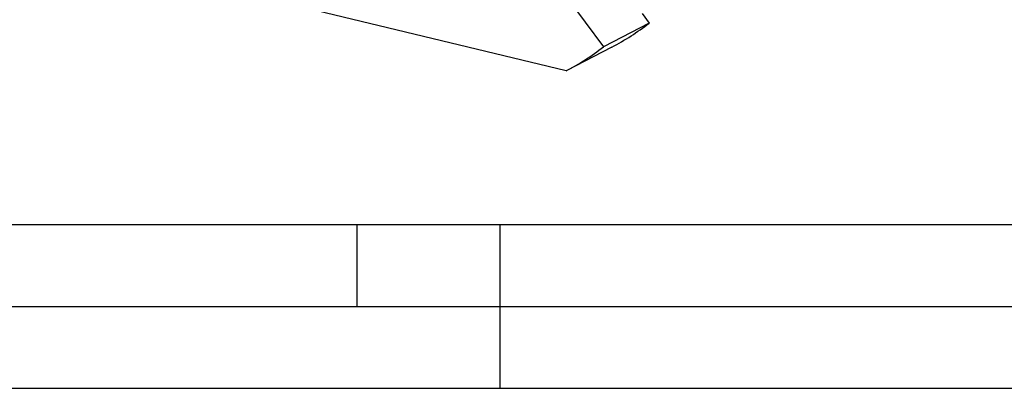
# Model space of a CAD drawing. Header units: millimetres. Extents: x 0 to 420, y 0 to 297.
# Tile 2 of 26: x 101 to 161, y 0 to 23. Entities that reach past the tile are written whole.
import ezdxf

# ---------------------------------------------------------------- set-up
doc = ezdxf.new("R2010")
doc.units = ezdxf.units.MM
doc.header["$LTSCALE"] = 23.1
doc.layers.get('0').update_dxf_attribs({"linetype": 'CONTINUOUS'})
doc.layers.add('COMPONENTS', color=7, linetype='CONTINUOUS')

msp = doc.modelspace()

# ---------------------------------------------------------------- linework, layer by layer
at = {"color": 7, "linetype": 'CONTINUOUS'}
msp.add_line((25, 10), (410, 10), dxfattribs=at)
at = {"color": 2, "linetype": 'CONTINUOUS'}
for p, q in [((121.25, 5), (121.25, 10)), ((130, 0), (130, 10)), ((20, 5), (415, 5)), ((0, 0), (232.75, 0))]:
    msp.add_line(p, q, dxfattribs=at)
at = {"layer": 'COMPONENTS', "color": 7, "linetype": 'CONTINUOUS'}
for p, q in [((134.02941, 19.39124), (109.7802, 25.27399)), ((133.65613, 24.46191), (136.30686, 20.85959)), ((138.67098, 22.90881), (139.10448, 22.31969)), ((139.10448, 22.31969), (136.30686, 20.85959)), ((136.82703, 20.85134), (134.02941, 19.39124))]:
    msp.add_line(p, q, dxfattribs=at)
for centre, radius, start, end in [((129.65144, 34.4812), 15.40332, 297.7650809, 307.8576487), ((126.85382, 33.02109), 15.40331, 297.7650773, 307.8576522)]:
    msp.add_arc(centre, radius, start, end, dxfattribs=at)

doc.saveas('drawing.dxf')
